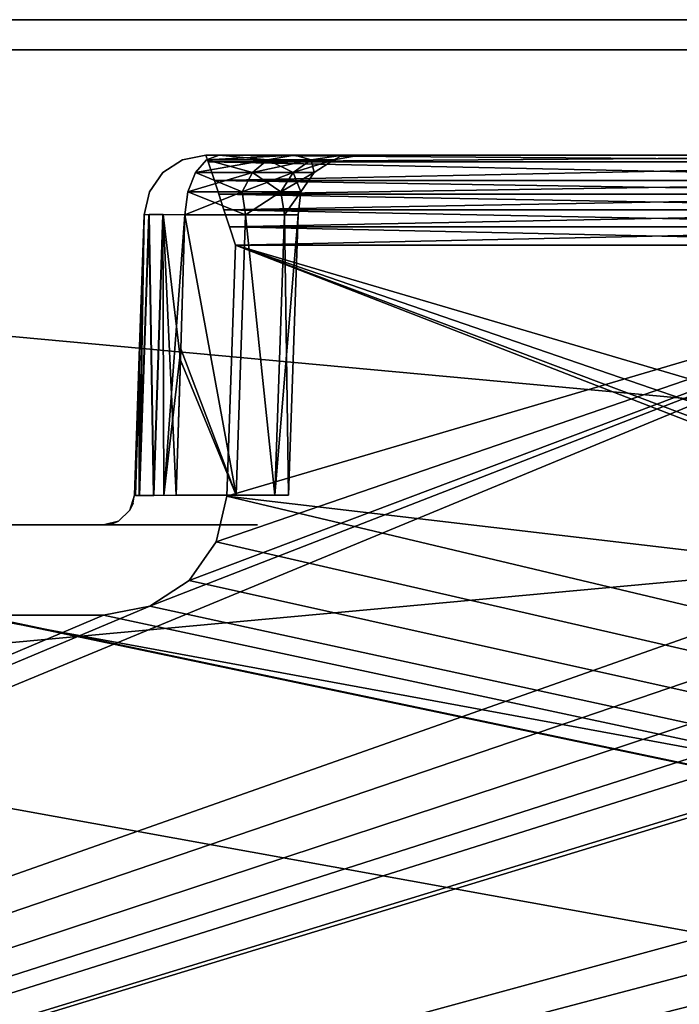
# Model space of a CAD drawing. Header units: millimetres. Extents: x -141 to 250, y -45 to 55.
# Tile 14 of 82: x -9 to 1, y 39 to 55. Entities that reach past the tile are written whole.
import ezdxf

# ---------------------------------------------------------------- set-up
doc = ezdxf.new("R2010")
doc.units = ezdxf.units.MM
doc.header["$LTSCALE"] = 81.481481
for name, color, linetype in [('138', 7, 'CONTINUOUS'), ('140', 7, 'CONTINUOUS'), ('144', 7, 'CONTINUOUS'), ('164', 7, 'CONTINUOUS'), ('168', 7, 'CONTINUOUS'), ('240', 7, 'CONTINUOUS'), ('256', 7, 'CONTINUOUS'), ('259', 7, 'CONTINUOUS'), ('264', 7, 'CONTINUOUS'), ('272', 7, 'CONTINUOUS'), ('279', 7, 'CONTINUOUS'), ('280', 7, 'CONTINUOUS'), ('287', 7, 'CONTINUOUS'), ('288', 7, 'CONTINUOUS'), ('289', 7, 'CONTINUOUS'), ('3', 7, 'CONTINUOUS'), ('38', 7, 'CONTINUOUS'), ('40', 7, 'CONTINUOUS'), ('6', 7, 'CONTINUOUS')]:
    doc.layers.add(name, color=color, linetype=linetype)

msp = doc.modelspace()

# ---------------------------------------------------------------- linework, layer by layer
at = {"layer": '138', "linetype": 'Continuous'}
for points in [[(-60, 51.339, -40.646), (95, 23.287, -41.38), (-10.767, 45.485, -40.799), (-60, 51.339, -40.646)], [(-60, 23.287, -41.38), (95, 23.287, -41.38), (-60, 51.339, -40.646), (-60, 23.287, -41.38)], [(-5.842, 51.339, -40.646), (-5.984, 47.269, -40.752), (9.233, 45.485, -40.799), (-5.842, 51.339, -40.646)], [(7.984, 47.269, -40.752), (-5.842, 51.339, -40.646), (8.156, 46.526, -40.772), (7.984, 47.269, -40.752)], [(8.156, 46.526, -40.772), (-5.842, 51.339, -40.646), (8.593, 45.901, -40.788), (8.156, 46.526, -40.772)], [(8.593, 45.901, -40.788), (-5.842, 51.339, -40.646), (9.233, 45.485, -40.799), (8.593, 45.901, -40.788)], [(7.842, 51.339, -40.646), (-5.842, 51.339, -40.646), (7.984, 47.269, -40.752), (7.842, 51.339, -40.646)], [(-6.156, 46.525, -40.772), (95, 23.287, -41.38), (-5.984, 47.269, -40.752), (-6.156, 46.525, -40.772)], [(-5.984, 47.269, -40.752), (95, 23.287, -41.38), (9.233, 45.485, -40.799), (-5.984, 47.269, -40.752)], [(-6.594, 45.9, -40.788), (95, 23.287, -41.38), (-6.156, 46.525, -40.772), (-6.594, 45.9, -40.788)], [(-7.234, 45.485, -40.799), (95, 23.287, -41.38), (-6.594, 45.9, -40.788), (-7.234, 45.485, -40.799)], [(-10.767, 45.485, -40.799), (95, 23.287, -41.38), (-10.017, 45.339, -40.803), (-10.767, 45.485, -40.799)], [(-7.983, 45.339, -40.803), (95, 23.287, -41.38), (-7.234, 45.485, -40.799), (-7.983, 45.339, -40.803)], [(-10.017, 45.339, -40.803), (95, 23.287, -41.38), (-7.983, 45.339, -40.803), (-10.017, 45.339, -40.803)]]:
    msp.add_3dface(points, dxfattribs=at)
at = {"layer": '140', "linetype": 'Continuous'}
for points in [[(76.842, 51.339, 40.646), (-60, 23.287, 41.38), (32.767, 45.485, 40.799), (76.842, 51.339, 40.646)], [(76.984, 47.269, 40.752), (-60, 23.287, 41.38), (76.842, 51.339, 40.646), (76.984, 47.269, 40.752)], [(7.842, 51.339, 40.646), (-60, 23.287, 41.38), (-7.233, 45.485, 40.799), (7.842, 51.339, 40.646)], [(7.984, 47.269, 40.752), (-60, 23.287, 41.38), (7.842, 51.339, 40.646), (7.984, 47.269, 40.752)], [(-6.593, 45.901, 40.788), (7.842, 51.339, 40.646), (-7.233, 45.485, 40.799), (-6.593, 45.901, 40.788)], [(-6.156, 46.526, 40.772), (7.842, 51.339, 40.646), (-6.593, 45.901, 40.788), (-6.156, 46.526, 40.772)], [(-5.984, 47.269, 40.752), (7.842, 51.339, 40.646), (-6.156, 46.526, 40.772), (-5.984, 47.269, 40.752)], [(-5.842, 51.339, 40.646), (7.842, 51.339, 40.646), (-5.984, 47.269, 40.752), (-5.842, 51.339, 40.646)], [(27.984, 47.269, 40.752), (-60, 23.287, 41.38), (12.767, 45.485, 40.799), (27.984, 47.269, 40.752)], [(28.156, 46.525, 40.772), (-60, 23.287, 41.38), (27.984, 47.269, 40.752), (28.156, 46.525, 40.772)], [(77.156, 46.525, 40.772), (-60, 23.287, 41.38), (76.984, 47.269, 40.752), (77.156, 46.525, 40.772)], [(8.156, 46.525, 40.772), (-60, 23.287, 41.38), (7.984, 47.269, 40.752), (8.156, 46.525, 40.772)], [(28.594, 45.9, 40.788), (-60, 23.287, 41.38), (28.156, 46.525, 40.772), (28.594, 45.9, 40.788)], [(77.594, 45.9, 40.788), (-60, 23.287, 41.38), (77.156, 46.525, 40.772), (77.594, 45.9, 40.788)], [(8.594, 45.9, 40.788), (-60, 23.287, 41.38), (8.156, 46.525, 40.772), (8.594, 45.9, 40.788)], [(9.234, 45.485, 40.799), (-60, 23.287, 41.38), (8.594, 45.9, 40.788), (9.234, 45.485, 40.799)], [(29.234, 45.485, 40.799), (-60, 23.287, 41.38), (28.594, 45.9, 40.788), (29.234, 45.485, 40.799)], [(78.234, 45.485, 40.799), (-60, 23.287, 41.38), (77.594, 45.9, 40.788), (78.234, 45.485, 40.799)], [(9.983, 45.339, 40.803), (-60, 23.287, 41.38), (9.234, 45.485, 40.799), (9.983, 45.339, 40.803)], [(12.767, 45.485, 40.799), (-60, 23.287, 41.38), (12.017, 45.339, 40.803), (12.767, 45.485, 40.799)], [(29.983, 45.339, 40.803), (-60, 23.287, 41.38), (29.234, 45.485, 40.799), (29.983, 45.339, 40.803)], [(32.767, 45.485, 40.799), (-60, 23.287, 41.38), (32.017, 45.339, 40.803), (32.767, 45.485, 40.799)], [(78.983, 45.339, 40.803), (-60, 23.287, 41.38), (78.234, 45.485, 40.799), (78.983, 45.339, 40.803)], [(-7.233, 45.485, 40.799), (-60, 23.287, 41.38), (-7.983, 45.339, 40.803), (-7.233, 45.485, 40.799)], [(95, 23.287, 41.38), (-60, 23.287, 41.38), (81.017, 45.339, 40.803), (95, 23.287, 41.38)], [(12.017, 45.339, 40.803), (-60, 23.287, 41.38), (9.983, 45.339, 40.803), (12.017, 45.339, 40.803)], [(32.017, 45.339, 40.803), (-60, 23.287, 41.38), (29.983, 45.339, 40.803), (32.017, 45.339, 40.803)], [(81.017, 45.339, 40.803), (-60, 23.287, 41.38), (78.983, 45.339, 40.803), (81.017, 45.339, 40.803)], [(-7.983, 45.339, 40.803), (-60, 23.287, 41.38), (-10.017, 45.339, 40.803), (-7.983, 45.339, 40.803)]]:
    msp.add_3dface(points, dxfattribs=at)
at = {"layer": '144', "linetype": 'Continuous'}
for points in [[(-9.689, 46.8, 19.163), (-9, 46.8, 19.3), (-10.017, 46.8, 39.303), (-9.689, 46.8, 19.163)], [(-7.983, 46.8, -39.303), (-9.689, 46.8, 15.837), (-10.017, 46.8, 12.882), (-7.983, 46.8, -39.303)], [(-8.311, 46.8, 19.163), (-7.983, 46.8, 22.118), (-10.017, 46.8, 39.303), (-8.311, 46.8, 19.163)], [(-9, 46.8, 19.3), (-8.311, 46.8, 19.163), (-10.017, 46.8, 39.303), (-9, 46.8, 19.3)], [(-7.983, 46.8, 22.118), (-7.983, 46.8, 39.303), (-10.017, 46.8, 39.303), (-7.983, 46.8, 22.118)], [(-10.017, 46.8, -39.303), (-7.983, 46.8, -39.303), (-10.017, 46.8, 12.882), (-10.017, 46.8, -39.303)], [(-9, 46.8, 15.7), (-9.689, 46.8, 15.837), (-7.983, 46.8, -39.303), (-9, 46.8, 15.7)], [(-8.311, 46.8, 15.837), (-9, 46.8, 15.7), (-7.983, 46.8, -39.303), (-8.311, 46.8, 15.837)], [(-7.875, 46.8, 13.529), (-8.311, 46.8, 15.837), (-7.983, 46.8, 12.882), (-7.875, 46.8, 13.529)], [(-7.727, 46.8, 16.227), (-8.311, 46.8, 15.837), (-7.875, 46.8, 13.529), (-7.727, 46.8, 16.227)], [(-7.983, 46.8, 12.882), (-8.311, 46.8, 15.837), (-7.983, 46.8, -39.303), (-7.983, 46.8, 12.882)], [(-8.311, 46.8, 19.163), (-7.727, 46.8, 18.773), (-7.983, 46.8, 22.118), (-8.311, 46.8, 19.163)], [(-7.983, 46.8, 22.118), (-7.727, 46.8, 18.773), (-7.873, 46.8, 21.464), (-7.983, 46.8, 22.118)], [(-7.565, 46.8, 14.105), (-7.727, 46.8, 16.227), (-7.875, 46.8, 13.529), (-7.565, 46.8, 14.105)], [(-7.873, 46.8, 21.464), (-7.727, 46.8, 18.773), (-7.56, 46.8, 20.889), (-7.873, 46.8, 21.464)], [(-7.727, 46.8, 18.773), (-7.337, 46.8, 18.189), (-7.56, 46.8, 20.889), (-7.727, 46.8, 18.773)], [(-7.337, 46.8, 16.811), (-7.727, 46.8, 16.227), (-7.565, 46.8, 14.105), (-7.337, 46.8, 16.811)], [(-7.077, 46.8, 14.555), (-7.337, 46.8, 16.811), (-7.565, 46.8, 14.105), (-7.077, 46.8, 14.555)], [(-7.56, 46.8, 20.889), (-7.2, 46.8, 17.5), (-7.077, 46.8, 20.445), (-7.56, 46.8, 20.889)], [(-7.337, 46.8, 18.189), (-7.2, 46.8, 17.5), (-7.56, 46.8, 20.889), (-7.337, 46.8, 18.189)], [(-7.2, 46.8, 17.5), (-7.337, 46.8, 16.811), (-7.077, 46.8, 14.555), (-7.2, 46.8, 17.5)], [(-7.077, 46.8, 20.445), (-7.2, 46.8, 17.5), (-7.077, 46.8, 14.555), (-7.077, 46.8, 20.445)], [(-6.225, 46.8, 19.661), (-7.077, 46.8, 20.445), (-6.225, 46.8, 15.339), (-6.225, 46.8, 19.661)], [(-6.225, 46.8, 15.339), (-7.077, 46.8, 20.445), (-7.077, 46.8, 14.555), (-6.225, 46.8, 15.339)], [(-5.674, 46.8, 18.642), (-6.225, 46.8, 19.661), (-5.674, 46.8, 16.358), (-5.674, 46.8, 18.642)], [(-5.674, 46.8, 16.358), (-6.225, 46.8, 19.661), (-6.225, 46.8, 15.339), (-5.674, 46.8, 16.358)], [(-5.483, 46.8, 17.5), (-5.674, 46.8, 18.642), (-5.674, 46.8, 16.358), (-5.483, 46.8, 17.5)]]:
    msp.add_3dface(points, dxfattribs=at)
at = {"layer": '164', "linetype": 'Continuous'}
for points in [[(8.325, 52.8, -39.146), (-6.325, 52.8, -39.146), (-6.286, 52.696, -39.696), (8.325, 52.8, -39.146)], [(8.325, 52.8, -39.146), (-6.286, 52.696, -39.696), (8.286, 52.694, -39.7), (8.325, 52.8, -39.146)], [(-6.286, 52.696, -39.696), (-6.184, 52.39, -40.176), (8.286, 52.694, -39.7), (-6.286, 52.696, -39.696)], [(8.286, 52.694, -39.7), (-6.184, 52.39, -40.176), (8.184, 52.389, -40.178), (8.286, 52.694, -39.7)], [(-6.184, 52.39, -40.176), (-6.112, 52.171, -40.367), (8.184, 52.389, -40.178), (-6.184, 52.39, -40.176)], [(8.184, 52.389, -40.178), (-6.112, 52.171, -40.367), (8.112, 52.17, -40.368), (8.184, 52.389, -40.178)], [(-6.112, 52.171, -40.367), (-6.029, 51.917, -40.513), (8.112, 52.17, -40.368), (-6.112, 52.171, -40.367)], [(8.112, 52.17, -40.368), (-6.029, 51.917, -40.513), (8.029, 51.916, -40.514), (8.112, 52.17, -40.368)], [(-6.029, 51.917, -40.513), (-5.938, 51.637, -40.608), (8.029, 51.916, -40.514), (-6.029, 51.917, -40.513)], [(8.029, 51.916, -40.514), (-5.938, 51.637, -40.608), (7.938, 51.636, -40.608), (8.029, 51.916, -40.514)], [(-5.938, 51.637, -40.608), (-5.842, 51.339, -40.646), (7.938, 51.636, -40.608), (-5.938, 51.637, -40.608)], [(-5.842, 51.339, -40.646), (7.842, 51.339, -40.646), (7.938, 51.636, -40.608), (-5.842, 51.339, -40.646)]]:
    msp.add_3dface(points, dxfattribs=at)
at = {"layer": '168', "linetype": 'Continuous'}
for points in [[(-6.325, 52.8, 39.146), (8.325, 52.8, 39.146), (8.286, 52.696, 39.696), (-6.325, 52.8, 39.146)], [(-6.325, 52.8, 39.146), (8.286, 52.696, 39.696), (-6.286, 52.694, 39.7), (-6.325, 52.8, 39.146)], [(8.286, 52.696, 39.696), (8.184, 52.39, 40.176), (-6.286, 52.694, 39.7), (8.286, 52.696, 39.696)], [(-6.286, 52.694, 39.7), (8.184, 52.39, 40.176), (-6.184, 52.389, 40.178), (-6.286, 52.694, 39.7)], [(8.184, 52.39, 40.176), (8.112, 52.171, 40.367), (-6.184, 52.389, 40.178), (8.184, 52.39, 40.176)], [(-6.184, 52.389, 40.178), (8.112, 52.171, 40.367), (-6.112, 52.17, 40.368), (-6.184, 52.389, 40.178)], [(8.112, 52.171, 40.367), (8.029, 51.917, 40.513), (-6.112, 52.17, 40.368), (8.112, 52.171, 40.367)], [(-6.112, 52.17, 40.368), (8.029, 51.917, 40.513), (-6.029, 51.916, 40.514), (-6.112, 52.17, 40.368)], [(8.029, 51.917, 40.513), (7.938, 51.637, 40.608), (-6.029, 51.916, 40.514), (8.029, 51.917, 40.513)], [(-6.029, 51.916, 40.514), (7.938, 51.637, 40.608), (-5.938, 51.636, 40.608), (-6.029, 51.916, 40.514)], [(7.938, 51.637, 40.608), (7.842, 51.339, 40.646), (-5.938, 51.636, 40.608), (7.938, 51.637, 40.608)], [(7.842, 51.339, 40.646), (-5.842, 51.339, 40.646), (-5.938, 51.636, 40.608), (7.842, 51.339, 40.646)]]:
    msp.add_3dface(points, dxfattribs=at)
at = {"layer": '240', "linetype": 'Continuous'}
for points in [[(-6.736, 49.474, 20.911), (-5.83, 47.283, 19.968), (-6.664, 51.835, 20.961), (-6.736, 49.474, 20.911)], [(-6.664, 51.835, 14.039), (-5.83, 47.283, 15.032), (-6.731, 49.658, 14.085), (-6.664, 51.835, 14.039)], [(-6.664, 51.835, 20.961), (-5.83, 47.283, 19.968), (-5.679, 51.835, 20.032), (-6.664, 51.835, 20.961)], [(-5.679, 51.835, 14.968), (-5.83, 47.283, 15.032), (-6.664, 51.835, 14.039), (-5.679, 51.835, 14.968)], [(-5.83, 47.283, 19.968), (-5.201, 47.283, 18.805), (-5.679, 51.835, 20.032), (-5.83, 47.283, 19.968)], [(-5.201, 47.283, 16.195), (-5.83, 47.283, 15.032), (-5.679, 51.835, 14.968), (-5.201, 47.283, 16.195)], [(-5.679, 51.835, 20.032), (-5.201, 47.283, 18.805), (-5.044, 51.835, 18.836), (-5.679, 51.835, 20.032)], [(-5.044, 51.835, 16.164), (-5.201, 47.283, 16.195), (-5.679, 51.835, 14.968), (-5.044, 51.835, 16.164)], [(-5.201, 47.283, 18.805), (-4.983, 47.283, 17.5), (-5.044, 51.835, 18.836), (-5.201, 47.283, 18.805)], [(-4.983, 47.283, 17.5), (-5.201, 47.283, 16.195), (-4.824, 51.835, 17.5), (-4.983, 47.283, 17.5)], [(-4.824, 51.835, 17.5), (-5.201, 47.283, 16.195), (-5.044, 51.835, 16.164), (-4.824, 51.835, 17.5)], [(-5.044, 51.835, 18.836), (-4.983, 47.283, 17.5), (-4.824, 51.835, 17.5), (-5.044, 51.835, 18.836)], [(-5.83, 47.283, 15.032), (-6.804, 47.283, 14.137), (-6.731, 49.658, 14.085), (-5.83, 47.283, 15.032)], [(-6.804, 47.283, 20.863), (-5.83, 47.283, 19.968), (-6.736, 49.474, 20.911), (-6.804, 47.283, 20.863)]]:
    msp.add_3dface(points, dxfattribs=at)
at = {"layer": '256', "linetype": 'Continuous'}
for points in [[(-7.4, 49.658, 12.837), (-7.483, 47.283, -39.253), (-7.324, 51.835, 12.796), (-7.4, 49.658, 12.837)], [(-7.324, 51.835, 12.796), (-7.483, 47.283, -39.253), (-7.324, 51.835, -39.133), (-7.324, 51.835, 12.796)], [(-7.483, 47.283, 12.882), (-7.483, 47.283, -39.253), (-7.4, 49.658, 12.837), (-7.483, 47.283, 12.882)]]:
    msp.add_3dface(points, dxfattribs=at)
at = {"layer": '259', "linetype": 'Continuous'}
for points in [[(-7.404, 49.54, 22.161), (-7.324, 51.835, 39.133), (-7.483, 47.283, 22.118), (-7.404, 49.54, 22.161)], [(-7.483, 47.283, 22.118), (-7.324, 51.835, 39.133), (-7.483, 47.283, 39.253), (-7.483, 47.283, 22.118)], [(-7.324, 51.835, 22.204), (-7.324, 51.835, 39.133), (-7.404, 49.54, 22.161), (-7.324, 51.835, 22.204)]]:
    msp.add_3dface(points, dxfattribs=at)
at = {"layer": '264', "linetype": 'Continuous'}
for points in [[(-7.17, 47.28, 13.799), (-7.403, 47.28, 13.367), (-7.246, 51.839, 13.273), (-7.17, 47.28, 13.799)], [(-7.403, 47.28, 13.367), (-7.324, 51.835, 12.796), (-7.246, 51.839, 13.273), (-7.403, 47.28, 13.367)], [(-7.4, 49.658, 12.837), (-7.324, 51.835, 12.796), (-7.403, 47.28, 13.367), (-7.4, 49.658, 12.837)], [(-7.021, 51.839, 13.7), (-7.17, 47.28, 13.799), (-7.246, 51.839, 13.273), (-7.021, 51.839, 13.7)], [(-7.004, 47.281, 13.981), (-7.17, 47.28, 13.799), (-7.021, 51.839, 13.7), (-7.004, 47.281, 13.981)], [(-6.664, 51.835, 14.039), (-7.004, 47.281, 13.981), (-7.021, 51.839, 13.7), (-6.664, 51.835, 14.039)], [(-6.664, 51.835, 14.039), (-6.731, 49.658, 14.085), (-7.004, 47.281, 13.981), (-6.664, 51.835, 14.039)], [(-7.483, 47.283, 12.882), (-7.4, 49.658, 12.837), (-7.403, 47.28, 13.367), (-7.483, 47.283, 12.882)], [(-6.731, 49.658, 14.085), (-6.804, 47.283, 14.137), (-7.004, 47.281, 13.981), (-6.731, 49.658, 14.085)]]:
    msp.add_3dface(points, dxfattribs=at)
at = {"layer": '272', "linetype": 'Continuous'}
for points in [[(-7.324, 51.835, 22.204), (-7.404, 49.54, 22.161), (-7.462, 47.281, 21.866), (-7.324, 51.835, 22.204)], [(-7.401, 47.28, 21.627), (-7.324, 51.835, 22.204), (-7.462, 47.281, 21.866), (-7.401, 47.28, 21.627)], [(-7.324, 51.835, 22.204), (-7.401, 47.28, 21.627), (-7.243, 51.839, 21.719), (-7.324, 51.835, 22.204)], [(-7.401, 47.28, 21.627), (-7.166, 47.28, 21.196), (-7.243, 51.839, 21.719), (-7.401, 47.28, 21.627)], [(-7.243, 51.839, 21.719), (-7.166, 47.28, 21.196), (-7.016, 51.839, 21.293), (-7.243, 51.839, 21.719)], [(-7.166, 47.28, 21.196), (-6.804, 47.283, 20.863), (-7.016, 51.839, 21.293), (-7.166, 47.28, 21.196)], [(-6.804, 47.283, 20.863), (-6.736, 49.474, 20.911), (-7.016, 51.839, 21.293), (-6.804, 47.283, 20.863)], [(-6.736, 49.474, 20.911), (-6.664, 51.835, 20.961), (-7.016, 51.839, 21.293), (-6.736, 49.474, 20.911)], [(-7.404, 49.54, 22.161), (-7.483, 47.283, 22.118), (-7.462, 47.281, 21.866), (-7.404, 49.54, 22.161)]]:
    msp.add_3dface(points, dxfattribs=at)
at = {"layer": '279', "linetype": 'Continuous'}
for points in [[(-7.556, 47.04, 22.118), (-7.483, 47.283, 22.118), (-7.556, 47.04, 39.278), (-7.556, 47.04, 22.118)], [(-7.483, 47.283, 22.118), (-7.483, 47.283, 39.253), (-7.556, 47.04, 39.278), (-7.483, 47.283, 22.118)], [(-7.738, 46.864, 22.118), (-7.556, 47.04, 22.118), (-7.738, 46.864, 39.296), (-7.738, 46.864, 22.118)], [(-7.738, 46.864, 39.296), (-7.556, 47.04, 22.118), (-7.556, 47.04, 39.278), (-7.738, 46.864, 39.296)], [(-7.983, 46.8, 39.303), (-7.983, 46.8, 22.118), (-7.738, 46.864, 22.118), (-7.983, 46.8, 39.303)], [(-7.983, 46.8, 39.303), (-7.738, 46.864, 22.118), (-7.856, 46.816, 39.301), (-7.983, 46.8, 39.303)], [(-7.856, 46.816, 39.301), (-7.738, 46.864, 22.118), (-7.738, 46.864, 39.296), (-7.856, 46.816, 39.301)]]:
    msp.add_3dface(points, dxfattribs=at)
at = {"layer": '280', "linetype": 'Continuous'}
for points in [[(-7.483, 47.283, -39.253), (-7.483, 47.283, 12.882), (-7.556, 47.04, 12.882), (-7.483, 47.283, -39.253)], [(-7.483, 47.283, -39.253), (-7.556, 47.04, 12.882), (-7.504, 47.156, -39.266), (-7.483, 47.283, -39.253)], [(-7.504, 47.156, -39.266), (-7.556, 47.04, 12.882), (-7.556, 47.04, -39.278), (-7.504, 47.156, -39.266)], [(-7.556, 47.04, -39.278), (-7.738, 46.864, 12.882), (-7.738, 46.864, -39.296), (-7.556, 47.04, -39.278)], [(-7.556, 47.04, 12.882), (-7.738, 46.864, 12.882), (-7.556, 47.04, -39.278), (-7.556, 47.04, 12.882)], [(-7.983, 46.8, 12.882), (-7.983, 46.8, -39.303), (-7.738, 46.864, -39.296), (-7.983, 46.8, 12.882)], [(-7.738, 46.864, 12.882), (-7.983, 46.8, 12.882), (-7.738, 46.864, -39.296), (-7.738, 46.864, 12.882)]]:
    msp.add_3dface(points, dxfattribs=at)
at = {"layer": '287', "linetype": 'Continuous'}
for points in [[(-6.325, 52.8, 22.204), (-6.325, 52.8, 39.133), (-6.699, 52.727, 39.133), (-6.325, 52.8, 22.204)], [(-6.325, 52.8, 22.204), (-6.699, 52.727, 39.133), (-6.699, 52.727, 22.204), (-6.325, 52.8, 22.204)], [(-6.699, 52.727, 22.204), (-7.019, 52.519, 39.133), (-7.019, 52.519, 22.204), (-6.699, 52.727, 22.204)], [(-6.699, 52.727, 39.133), (-7.019, 52.519, 39.133), (-6.699, 52.727, 22.204), (-6.699, 52.727, 39.133)], [(-7.019, 52.519, 22.204), (-7.238, 52.207, 39.133), (-7.238, 52.207, 22.204), (-7.019, 52.519, 22.204)], [(-7.019, 52.519, 39.133), (-7.238, 52.207, 39.133), (-7.019, 52.519, 22.204), (-7.019, 52.519, 39.133)], [(-7.238, 52.207, 39.133), (-7.324, 51.835, 39.133), (-7.238, 52.207, 22.204), (-7.238, 52.207, 39.133)], [(-7.324, 51.835, 39.133), (-7.324, 51.835, 22.204), (-7.238, 52.207, 22.204), (-7.324, 51.835, 39.133)]]:
    msp.add_3dface(points, dxfattribs=at)
at = {"layer": '288', "linetype": 'Continuous'}
for points in [[(-6.314, 52.727, 13.52), (-4.884, 52.8, 14.362), (-5.321, 52.727, 14.415), (-6.314, 52.727, 13.52)], [(-6.105, 52.8, 13.211), (-4.884, 52.8, 14.362), (-6.314, 52.727, 13.52), (-6.105, 52.8, 13.211)], [(-5.321, 52.727, 20.585), (-6.105, 52.8, 21.789), (-6.314, 52.727, 21.48), (-5.321, 52.727, 20.585)], [(-4.884, 52.8, 20.638), (-6.105, 52.8, 21.789), (-5.321, 52.727, 20.585), (-4.884, 52.8, 20.638)], [(-5.321, 52.727, 14.415), (-4.884, 52.8, 14.362), (-4.614, 52.727, 15.548), (-5.321, 52.727, 14.415)], [(-4.614, 52.727, 19.452), (-4.884, 52.8, 20.638), (-5.321, 52.727, 20.585), (-4.614, 52.727, 19.452)], [(-4.884, 52.8, 14.362), (-4.097, 52.8, 15.844), (-4.614, 52.727, 15.548), (-4.884, 52.8, 14.362)], [(-4.097, 52.8, 19.156), (-4.884, 52.8, 20.638), (-4.614, 52.727, 19.452), (-4.097, 52.8, 19.156)], [(-4.614, 52.727, 15.548), (-4.097, 52.8, 15.844), (-4.245, 52.727, 16.832), (-4.614, 52.727, 15.548)], [(-4.245, 52.727, 18.168), (-4.097, 52.8, 19.156), (-4.614, 52.727, 19.452), (-4.245, 52.727, 18.168)], [(-4.097, 52.8, 15.844), (-3.825, 52.8, 17.5), (-4.245, 52.727, 16.832), (-4.097, 52.8, 15.844)], [(-3.825, 52.8, 17.5), (-4.097, 52.8, 19.156), (-4.245, 52.727, 18.168), (-3.825, 52.8, 17.5)], [(-4.245, 52.727, 16.832), (-3.825, 52.8, 17.5), (-4.245, 52.727, 18.168), (-4.245, 52.727, 16.832)], [(-6.493, 52.52, 13.786), (-5.321, 52.727, 14.415), (-5.567, 52.52, 14.621), (-6.493, 52.52, 13.786)], [(-6.314, 52.727, 13.52), (-5.321, 52.727, 14.415), (-6.493, 52.52, 13.786), (-6.314, 52.727, 13.52)], [(-5.567, 52.52, 20.379), (-6.314, 52.727, 21.48), (-6.493, 52.52, 21.214), (-5.567, 52.52, 20.379)], [(-5.321, 52.727, 20.585), (-6.314, 52.727, 21.48), (-5.567, 52.52, 20.379), (-5.321, 52.727, 20.585)], [(-5.567, 52.52, 14.621), (-4.614, 52.727, 15.548), (-4.906, 52.52, 15.678), (-5.567, 52.52, 14.621)], [(-5.321, 52.727, 14.415), (-4.614, 52.727, 15.548), (-5.567, 52.52, 14.621), (-5.321, 52.727, 14.415)], [(-4.906, 52.52, 19.322), (-5.321, 52.727, 20.585), (-5.567, 52.52, 20.379), (-4.906, 52.52, 19.322)], [(-4.614, 52.727, 19.452), (-5.321, 52.727, 20.585), (-4.906, 52.52, 19.322), (-4.614, 52.727, 19.452)], [(-4.563, 52.52, 18.123), (-4.614, 52.727, 19.452), (-4.906, 52.52, 19.322), (-4.563, 52.52, 18.123)], [(-4.906, 52.52, 15.678), (-4.245, 52.727, 16.832), (-4.563, 52.52, 16.877), (-4.906, 52.52, 15.678)], [(-4.614, 52.727, 15.548), (-4.245, 52.727, 16.832), (-4.906, 52.52, 15.678), (-4.614, 52.727, 15.548)], [(-4.245, 52.727, 18.168), (-4.614, 52.727, 19.452), (-4.563, 52.52, 18.123), (-4.245, 52.727, 18.168)], [(-4.563, 52.52, 16.877), (-4.245, 52.727, 18.168), (-4.563, 52.52, 18.123), (-4.563, 52.52, 16.877)], [(-4.245, 52.727, 16.832), (-4.245, 52.727, 18.168), (-4.563, 52.52, 16.877), (-4.245, 52.727, 16.832)], [(-5.735, 52.207, 20.239), (-6.493, 52.52, 21.214), (-6.616, 52.207, 21.032), (-5.735, 52.207, 20.239)], [(-6.616, 52.207, 13.968), (-5.567, 52.52, 14.621), (-5.735, 52.207, 14.761), (-6.616, 52.207, 13.968)], [(-6.493, 52.52, 13.786), (-5.567, 52.52, 14.621), (-6.616, 52.207, 13.968), (-6.493, 52.52, 13.786)], [(-5.567, 52.52, 20.379), (-6.493, 52.52, 21.214), (-5.735, 52.207, 20.239), (-5.567, 52.52, 20.379)], [(-5.107, 52.207, 19.233), (-5.567, 52.52, 20.379), (-5.735, 52.207, 20.239), (-5.107, 52.207, 19.233)], [(-5.735, 52.207, 14.761), (-4.906, 52.52, 15.678), (-5.107, 52.207, 15.767), (-5.735, 52.207, 14.761)], [(-5.567, 52.52, 14.621), (-4.906, 52.52, 15.678), (-5.735, 52.207, 14.761), (-5.567, 52.52, 14.621)], [(-4.906, 52.52, 19.322), (-5.567, 52.52, 20.379), (-5.107, 52.207, 19.233), (-4.906, 52.52, 19.322)], [(-4.78, 52.207, 18.093), (-4.906, 52.52, 19.322), (-5.107, 52.207, 19.233), (-4.78, 52.207, 18.093)], [(-5.107, 52.207, 15.767), (-4.563, 52.52, 16.877), (-4.78, 52.207, 16.907), (-5.107, 52.207, 15.767)], [(-4.906, 52.52, 15.678), (-4.563, 52.52, 16.877), (-5.107, 52.207, 15.767), (-4.906, 52.52, 15.678)], [(-4.563, 52.52, 18.123), (-4.906, 52.52, 19.322), (-4.78, 52.207, 18.093), (-4.563, 52.52, 18.123)], [(-4.78, 52.207, 16.907), (-4.563, 52.52, 18.123), (-4.78, 52.207, 18.093), (-4.78, 52.207, 16.907)], [(-4.563, 52.52, 16.877), (-4.563, 52.52, 18.123), (-4.78, 52.207, 16.907), (-4.563, 52.52, 16.877)], [(-6.664, 51.835, 20.961), (-5.679, 51.835, 20.032), (-6.616, 52.207, 21.032), (-6.664, 51.835, 20.961)], [(-6.664, 51.835, 14.039), (-6.616, 52.207, 13.968), (-5.735, 52.207, 14.761), (-6.664, 51.835, 14.039)], [(-5.679, 51.835, 14.968), (-6.664, 51.835, 14.039), (-5.735, 52.207, 14.761), (-5.679, 51.835, 14.968)], [(-5.679, 51.835, 20.032), (-5.735, 52.207, 20.239), (-6.616, 52.207, 21.032), (-5.679, 51.835, 20.032)], [(-5.679, 51.835, 14.968), (-5.735, 52.207, 14.761), (-5.107, 52.207, 15.767), (-5.679, 51.835, 14.968)], [(-5.679, 51.835, 20.032), (-5.107, 52.207, 19.233), (-5.735, 52.207, 20.239), (-5.679, 51.835, 20.032)], [(-5.679, 51.835, 20.032), (-5.044, 51.835, 18.836), (-5.107, 52.207, 19.233), (-5.679, 51.835, 20.032)], [(-5.044, 51.835, 16.164), (-5.679, 51.835, 14.968), (-5.107, 52.207, 15.767), (-5.044, 51.835, 16.164)], [(-5.044, 51.835, 16.164), (-5.107, 52.207, 15.767), (-4.78, 52.207, 16.907), (-5.044, 51.835, 16.164)], [(-5.044, 51.835, 18.836), (-4.78, 52.207, 18.093), (-5.107, 52.207, 19.233), (-5.044, 51.835, 18.836)], [(-4.824, 51.835, 17.5), (-5.044, 51.835, 16.164), (-4.78, 52.207, 16.907), (-4.824, 51.835, 17.5)], [(-5.044, 51.835, 18.836), (-4.824, 51.835, 17.5), (-4.78, 52.207, 18.093), (-5.044, 51.835, 18.836)], [(-4.824, 51.835, 17.5), (-4.78, 52.207, 16.907), (-4.78, 52.207, 18.093), (-4.824, 51.835, 17.5)]]:
    msp.add_3dface(points, dxfattribs=at)
at = {"layer": '289', "linetype": 'Continuous'}
for points in [[(-6.325, 52.8, -39.133), (-6.699, 52.727, 12.796), (-6.699, 52.727, -39.133), (-6.325, 52.8, -39.133)], [(-6.325, 52.8, -39.133), (-6.325, 52.8, 12.796), (-6.699, 52.727, 12.796), (-6.325, 52.8, -39.133)], [(-6.699, 52.727, -39.133), (-7.019, 52.519, 12.796), (-7.019, 52.519, -39.133), (-6.699, 52.727, -39.133)], [(-6.699, 52.727, 12.796), (-7.019, 52.519, 12.796), (-6.699, 52.727, -39.133), (-6.699, 52.727, 12.796)], [(-7.019, 52.519, -39.133), (-7.238, 52.207, 12.796), (-7.238, 52.207, -39.133), (-7.019, 52.519, -39.133)], [(-7.019, 52.519, 12.796), (-7.238, 52.207, 12.796), (-7.019, 52.519, -39.133), (-7.019, 52.519, 12.796)], [(-7.324, 51.835, 12.796), (-7.324, 51.835, -39.133), (-7.238, 52.207, -39.133), (-7.324, 51.835, 12.796)], [(-7.238, 52.207, 12.796), (-7.324, 51.835, 12.796), (-7.238, 52.207, -39.133), (-7.238, 52.207, 12.796)]]:
    msp.add_3dface(points, dxfattribs=at)
at = {"layer": '3', "linetype": 'Continuous'}
for points in [[(-60, 55, 42.215), (95, 55, 42.215), (-60, 55, -42.215), (-60, 55, 42.215)], [(-60, 55, -42.215), (95, 55, 42.215), (95, 55, -42.215), (-60, 55, -42.215)]]:
    msp.add_3dface(points, dxfattribs=at)
at = {"layer": '38', "linetype": 'Continuous'}
for points in [[(95, 40.243, 43.089), (95, 54.513, 42.715), (-60, 54.513, 42.715), (95, 40.243, 43.089)], [(-60, 40.243, 43.089), (95, 25.974, 43.463), (-60, 54.513, 42.715), (-60, 40.243, 43.089)], [(95, 25.974, 43.463), (95, 40.243, 43.089), (-60, 54.513, 42.715), (95, 25.974, 43.463)], [(-60, 25.974, 43.463), (95, 25.974, 43.463), (-60, 40.243, 43.089), (-60, 25.974, 43.463)]]:
    msp.add_3dface(points, dxfattribs=at)
at = {"layer": '40', "linetype": 'Continuous'}
for points in [[(95, 54.513, -42.715), (-60, 40.243, -43.089), (-60, 54.513, -42.715), (95, 54.513, -42.715)], [(95, 54.513, -42.715), (-60, 25.974, -43.463), (-60, 40.243, -43.089), (95, 54.513, -42.715)], [(95, 54.513, -42.715), (95, 40.243, -43.089), (-60, 25.974, -43.463), (95, 54.513, -42.715)], [(95, 40.243, -43.089), (95, 25.974, -43.463), (-60, 25.974, -43.463), (95, 40.243, -43.089)]]:
    msp.add_3dface(points, dxfattribs=at)
at = {"layer": '6', "linetype": 'Continuous'}
for points in [[(-3.825, 52.8, 17.5), (5.825, 52.8, -17.5), (-6.325, 52.8, 39.146), (-3.825, 52.8, 17.5)], [(-6.325, 52.8, -39.146), (8.325, 52.8, -39.146), (-6.325, 52.8, -39.14), (-6.325, 52.8, -39.146)], [(-6.325, 52.8, -39.14), (8.325, 52.8, -39.146), (-6.325, 52.8, -39.133), (-6.325, 52.8, -39.14)], [(-6.325, 52.8, -39.133), (8.325, 52.8, -39.146), (-6.325, 52.8, 12.796), (-6.325, 52.8, -39.133)], [(-6.325, 52.8, 12.796), (8.325, 52.8, -39.146), (-6.267, 52.8, 13.029), (-6.325, 52.8, 12.796)], [(-4.097, 52.8, 19.156), (-3.825, 52.8, 17.5), (-6.325, 52.8, 39.146), (-4.097, 52.8, 19.156)], [(-4.884, 52.8, 20.638), (-4.097, 52.8, 19.156), (-6.325, 52.8, 39.146), (-4.884, 52.8, 20.638)], [(8.325, 52.8, 39.14), (8.325, 52.8, 39.146), (-6.325, 52.8, 39.146), (8.325, 52.8, 39.14)], [(8.325, 52.8, 39.133), (8.325, 52.8, 39.14), (-6.325, 52.8, 39.146), (8.325, 52.8, 39.133)], [(8.325, 52.8, -12.796), (8.325, 52.8, 39.133), (-6.325, 52.8, 39.146), (8.325, 52.8, -12.796)], [(8.267, 52.8, -13.029), (8.325, 52.8, -12.796), (-6.325, 52.8, 39.146), (8.267, 52.8, -13.029)], [(8.105, 52.8, -13.211), (8.267, 52.8, -13.029), (-6.325, 52.8, 39.146), (8.105, 52.8, -13.211)], [(6.884, 52.8, -14.362), (8.105, 52.8, -13.211), (-6.325, 52.8, 39.146), (6.884, 52.8, -14.362)], [(6.097, 52.8, -15.844), (6.884, 52.8, -14.362), (-6.325, 52.8, 39.146), (6.097, 52.8, -15.844)], [(5.825, 52.8, -17.5), (6.097, 52.8, -15.844), (-6.325, 52.8, 39.146), (5.825, 52.8, -17.5)], [(-6.105, 52.8, 21.789), (-4.884, 52.8, 20.638), (-6.325, 52.8, 39.146), (-6.105, 52.8, 21.789)], [(-6.266, 52.8, 21.968), (-6.105, 52.8, 21.789), (-6.325, 52.8, 39.146), (-6.266, 52.8, 21.968)], [(-6.325, 52.8, 22.204), (-6.266, 52.8, 21.968), (-6.325, 52.8, 39.133), (-6.325, 52.8, 22.204)], [(-6.325, 52.8, 39.133), (-6.266, 52.8, 21.968), (-6.325, 52.8, 39.14), (-6.325, 52.8, 39.133)], [(-6.325, 52.8, 39.14), (-6.266, 52.8, 21.968), (-6.325, 52.8, 39.146), (-6.325, 52.8, 39.14)], [(-6.267, 52.8, 13.029), (8.325, 52.8, -39.146), (-6.105, 52.8, 13.211), (-6.267, 52.8, 13.029)], [(-6.105, 52.8, 13.211), (8.325, 52.8, -39.146), (-4.884, 52.8, 14.362), (-6.105, 52.8, 13.211)], [(-4.884, 52.8, 14.362), (8.325, 52.8, -39.146), (-4.097, 52.8, 15.844), (-4.884, 52.8, 14.362)], [(-4.097, 52.8, 15.844), (8.325, 52.8, -39.146), (-3.825, 52.8, 17.5), (-4.097, 52.8, 15.844)], [(8.325, 52.8, -39.146), (5.825, 52.8, -17.5), (-3.825, 52.8, 17.5), (8.325, 52.8, -39.146)]]:
    msp.add_3dface(points, dxfattribs=at)

doc.saveas('drawing.dxf')
